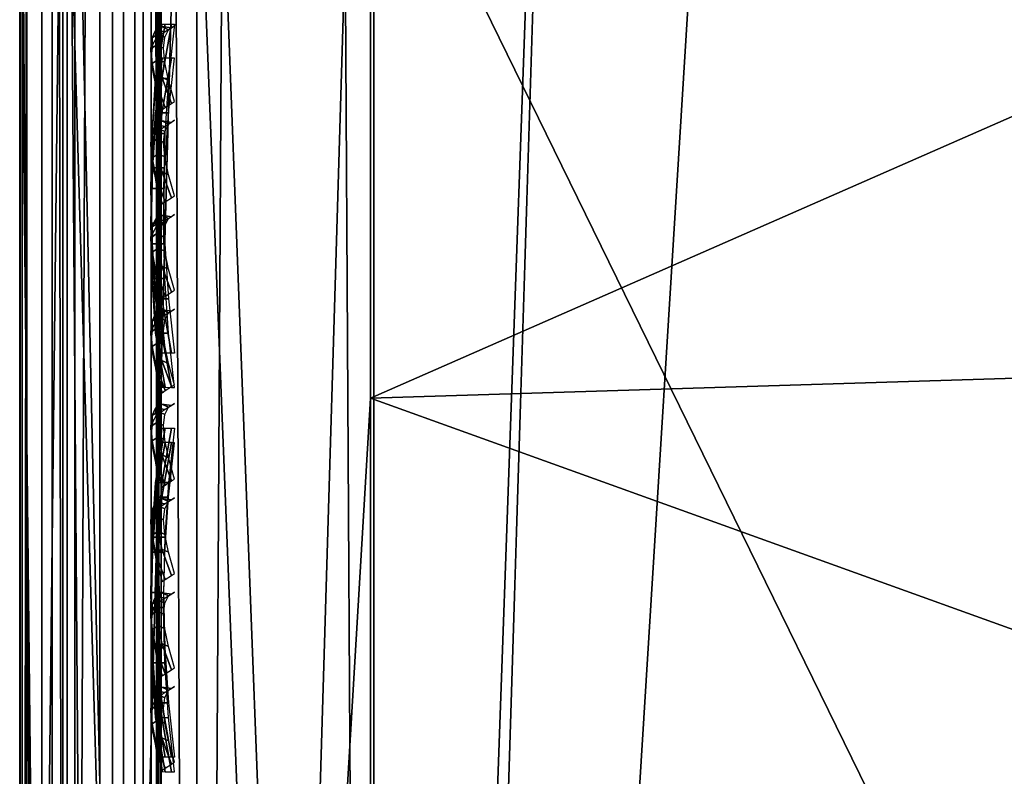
# Model space of a CAD drawing. Header units: inches. Extents: x -6.6 to 28, y -34.6 to 0.
# Tile 130 of 256: x -6.637 to -5.942, y -26.752 to -26.217. Entities that reach past the tile are written whole.
import ezdxf

# ---------------------------------------------------------------- set-up
doc = ezdxf.new("R2010")
doc.units = ezdxf.units.IN
doc.header["$LTSCALE"] = 0.03937
doc.header["$MEASUREMENT"] = 0
for name, color, linetype in [('A-FURN-3-ST', 151, 'Continuous'), ('A-FURN-3-ST-BK', 151, 'Continuous'), ('A-FURN-3-ST-SEAM', 250, 'Continuous'), ('A-FURN-3-STITCH', 15, 'Continuous')]:
    doc.layers.add(name, color=color, linetype=linetype)

msp = doc.modelspace()

# ---------------------------------------------------------------- meshes
at = {"layer": 'A-FURN-3-ST'}
mesh = msp.add_polyface(dxfattribs=at)
corners = [(-6.60383, -29.7968, 5.125), (-6.63732, -7.13385, 5.25), (-6.60383, -7.13385, 5.125), (-6.51232, -29.7968, 5.03349), (-6.51232, -7.13385, 5.03349), (-6.38732, -29.7968, 5), (-6.38732, -7.13385, 5), (-6.51232, -29.18801, 17.96651), (-6.38732, -7.73419, 18), (-6.51232, -7.73419, 17.96651), (-6.60383, -29.18801, 17.875), (-6.60383, -7.73419, 17.875), (-6.63732, -29.18801, 17.75), (-6.63732, -7.73419, 17.75), (-5.67603, -7.07321, 5), (-4.97434, -6.94182, 5), (-4.84486, -29.74389, 5), (-4.2893, -6.741, 5), (-3.62773, -6.47277, 5), (-3.3072, -29.61118, 5), (-2.99627, -6.13979, 5), (-2.40122, -5.74541, 5), (-1.84854, -5.29357, 5), (12.14097, -23.13628, 5), (-1.34375, -4.78878, 5), (14.43294, -21.07026, 5), (-0.89191, -4.2361, 5), (16.49897, -18.77829, 5), (9.64762, -24.95421, 5), (8.33372, -25.76392, 5), (6.97965, -26.50453, 5), (5.58905, -27.17403, 5), (4.16565, -27.77063, 5), (2.71326, -28.29272, 5), (1.2358, -28.73892, 5), (-0.26279, -29.10802, 5), (-1.77848, -29.39904, 5), (-6.63732, -30.04681, 5.50019), (-6.63732, -6.88369, 5.5), (-6.63732, -30.03804, 16.90065), (-6.63732, -6.88369, 16.9), (-6.38732, -29.18801, 18), (-5.61328, -7.67017, 18), (-4.87672, -29.13593, 18), (-4.84956, -7.52889, 18), (-4.10385, -7.31175, 18), (-3.38366, -7.02096, 18), (-3.37083, -29.00573, 18), (-2.69625, -6.65944, 18), (-1.87371, -28.79775, 18), (-0.38936, -28.51254, 18), (-2.04854, -6.23084, 18), (1.07823, -28.15089, 18), (2.52514, -27.71374, 18), (3.94748, -27.20228, 18), (5.34143, -26.61788, 18), (6.70327, -25.96211, 18), (8.02933, -25.23671, 18), (9.31606, -24.44365, 18), (11.75786, -22.66318, 18), (-1.44706, -5.73946, 18), (14.00247, -20.63979, 18), (-0.89786, -5.19026, 18), (16.02586, -18.39517, 18), (-0.40648, -4.58878, 18)]
mesh.append_faces([[corners[k] for k in face] for face in [(0, 1, 2), (3, 2, 4), (5, 4, 6), (7, 8, 9), (10, 9, 11), (12, 11, 13), (6, 14, 5), (5, 14, 15), (16, 15, 17), (16, 17, 18), (16, 18, 19), (19, 18, 20), (19, 20, 21), (22, 23, 21), (24, 25, 22), (26, 27, 24), (28, 29, 21), (21, 29, 30), (21, 30, 31), (31, 32, 21), (21, 32, 33), (21, 33, 34), (34, 35, 21), (21, 35, 36), (21, 36, 19), (1, 37, 38), (38, 39, 40), (40, 39, 12), (40, 12, 13), (8, 41, 42), (42, 41, 43), (42, 43, 44), (44, 43, 45), (45, 43, 46), (46, 43, 47), (46, 47, 48), (48, 47, 49), (48, 49, 50), (48, 50, 51), (51, 50, 52), (51, 52, 53), (53, 54, 51), (51, 54, 55), (51, 55, 56), (56, 57, 51), (51, 57, 58), (51, 59, 60), (60, 61, 62), (62, 63, 64)]])
mesh = msp.add_polyface(dxfattribs=at)
corners = [(-6.63732, -29.7968, 5.25), (-6.63732, -7.13385, 5.25), (-6.60383, -29.7968, 5.125), (-6.60383, -7.13385, 5.125), (-6.51232, -29.7968, 5.03349), (-6.51232, -7.13385, 5.03349), (-6.38732, -29.7968, 5), (-6.44215, -29.4013, 17.9729), (-6.38732, -29.18801, 18), (-6.51232, -29.18801, 17.96651), (-6.56395, -29.38825, 17.90721), (-6.60383, -29.18801, 17.875), (-6.58989, -29.38231, 17.87735), (-6.62516, -29.36876, 17.80919), (-6.63732, -29.35375, 17.73368), (-6.63732, -29.18801, 17.75), (-6.38732, -7.73419, 18), (-6.51232, -7.73419, 17.96651), (-6.60383, -7.73419, 17.875), (-4.87672, -29.13593, 18), (-5.09402, -29.3486, 17.98165), (0.46211, -29.42628, 17.10091), (1.11991, -29.27889, 16.90085), (1.85779, -29.0541, 17.10091), (2.57741, -28.85337, 16.90085), (2.52514, -27.71374, 18), (1.07823, -28.15089, 18), (1.61043, -28.2081, 17.98165), (0.25538, -28.56944, 17.98165), (0.30338, -28.76839, 17.92284), (1.66786, -28.40453, 17.92284), (0.34957, -28.95984, 17.82086), (1.72313, -28.59356, 17.82086), (0.39081, -29.13078, 17.67812), (1.77248, -28.76234, 17.67812), (0.42432, -29.26967, 17.50239), (1.81258, -28.89947, 17.50239), (0.44828, -29.36895, 17.30552), (1.84124, -28.9975, 17.30552), (-0.38936, -28.51254, 18), (-1.0971, -28.86223, 17.98165), (-1.05852, -29.06321, 17.92284), (-1.02139, -29.25663, 17.82086), (-0.98825, -29.42932, 17.67812), (-1.87371, -28.79775, 18), (-2.44235, -29.08822, 17.98165), (-2.41314, -29.29078, 17.92284), (-2.38503, -29.48571, 17.82086), (-3.37083, -29.00573, 18), (-3.776, -29.24953, 17.98165), (-3.75607, -29.45322, 17.92284), (1.12211, -29.28738, 5.50038), (2.58004, -28.86174, 5.50038), (0.45751, -29.40746, 5.28913), (0.44422, -29.35237, 5.19563), (1.8364, -28.98113, 5.19563), (1.85231, -29.03553, 5.28913), (0.4269, -29.2806, 5.11821), (1.81568, -28.91027, 5.11821), (0.39136, -29.13326, 5.03026), (1.77315, -28.76479, 5.03026), (-0.98782, -29.43182, 5.03026), (-1.77848, -29.39904, 5), (-0.26279, -29.10802, 5), (1.2358, -28.73892, 5), (1.86216, -29.06922, 5.39323), (0.46574, -29.44159, 5.39323), (-4.97434, -6.94182, 5), (-4.84486, -29.74389, 5), (-6.63732, -30.04681, 5.50019), (-6.63732, -30.03804, 16.90065), (-6.63732, -6.88369, 5.5)]
mesh.append_faces([[corners[k] for k in face] for face in [(0, 1, 2), (2, 3, 4), (4, 5, 6), (7, 8, 9), (10, 9, 11), (12, 11, 13), (14, 13, 15), (15, 13, 11), (8, 16, 9), (9, 17, 11), (11, 18, 15), (19, 8, 20), (21, 22, 23), (23, 22, 24), (25, 26, 27), (27, 26, 28), (27, 28, 29, 30), (30, 29, 31, 32), (32, 31, 33, 34), (34, 33, 35, 36), (36, 35, 37, 38), (38, 37, 21, 23), (26, 39, 28), (28, 39, 40), (28, 40, 41, 29), (29, 41, 42, 31), (31, 42, 43, 33), (39, 44, 40), (40, 44, 45), (40, 45, 46, 41), (41, 46, 47, 42), (44, 48, 45), (45, 48, 49), (45, 49, 50, 46), (48, 19, 49), (49, 19, 20), (22, 51, 52), (53, 54, 55, 56), (54, 57, 58, 55), (57, 59, 60, 58), (61, 62, 63), (61, 63, 59), (59, 63, 64), (59, 64, 60), (65, 51, 66), (66, 53, 56, 65), (6, 67, 68), (0, 69, 1), (69, 70, 71)]])
at = {"layer": 'A-FURN-3-ST-BK'}
mesh = msp.add_polyface(dxfattribs=at)
corners = [(-6.38787, -25.93436, 18.01328), (-6.38732, -26.0488, 18), (-6.44284, -25.93579, 18.01937), (-6.51232, -26.0488, 18.03349), (-6.4444, -25.55602, 18.52258), (-6.51366, -25.60078, 18.62724), (-6.38965, -25.56782, 18.6366), (-6.38974, -25.54942, 18.52288), (-6.44437, -25.56386, 18.40916), (-6.3897, -25.55737, 18.40795), (-6.44423, -25.59755, 18.30059), (-6.38953, -25.59154, 18.29793), (-6.44399, -25.65513, 18.20254), (-6.38925, -25.64993, 18.19862), (-6.44367, -25.73358, 18.12025), (-6.38886, -25.72947, 18.11529), (-6.44327, -25.82885, 18.05813), (-6.38839, -25.82602, 18.05244), (-6.44449, -27.40747, 25.08968), (-4.94496, -25.99497, 18), (-5.2449, -25.87912, 18.01814), (-4.08433, -25.7905, 18.01814), (-5.25172, -25.75247, 18.07309), (-4.09682, -25.66428, 18.07309), (-5.2574, -25.64678, 18.15949), (-4.10725, -25.55896, 18.15949), (-5.26154, -25.56995, 18.2683), (-4.11483, -25.48239, 18.2683), (-5.26446, -25.51557, 18.45032), (-4.12019, -25.4282, 18.45032), (-4.97409, -25.51487, 18.6366), (-5.26661, -25.9912, 20.25032), (-6.38957, -26.48446, 21.86405), (-4.05489, -26.35942, 21.86405), (-4.09958, -25.90331, 20.25032), (-5.24248, -26.44886, 21.86405)]
mesh.append_faces([[corners[k] for k in face] for face in [(0, 1, 2), (2, 1, 3), (4, 5, 6), (4, 6, 7), (4, 7, 8), (8, 7, 9), (8, 9, 10), (10, 9, 11), (10, 11, 12), (12, 11, 13), (12, 13, 14), (14, 13, 15), (14, 15, 16), (16, 15, 17), (16, 17, 2), (2, 17, 0), (18, 6, 5), (1, 0, 19), (19, 0, 20), (19, 20, 21), (21, 20, 22, 23), (23, 22, 24, 25), (25, 24, 26, 27), (27, 26, 28, 29), (29, 28, 30), (30, 28, 7), (30, 7, 6), (0, 17, 20), (20, 17, 22), (17, 15, 22), (22, 15, 24), (15, 13, 24), (24, 13, 11), (24, 11, 26), (26, 11, 9), (26, 9, 28), (28, 9, 7), (30, 6, 31), (31, 6, 32), (33, 34, 31, 35), (34, 30, 31)]])
mesh = msp.add_polyface(dxfattribs=at)
corners = [(-6.38732, -29.18801, 18), (-6.4428, -29.40371, 17.98494), (-6.51232, -29.18801, 18.03349), (-6.63732, -29.18801, 18.25), (-6.63732, -26.0488, 18.25), (-6.60383, -29.18801, 18.125), (-6.60383, -26.0488, 18.125), (-6.51232, -26.0488, 18.03349), (-6.38732, -26.0488, 18), (-6.38957, -26.48446, 21.86405), (-6.38965, -25.56782, 18.6366), (-6.44449, -27.40747, 25.08968), (-6.51366, -25.60078, 18.62724), (-6.56486, -27.47226, 25.07128), (-6.60421, -25.68871, 18.60227), (-6.59062, -27.50164, 25.06294), (-6.62536, -27.56809, 25.04407), (-6.60417, -29.35516, 31.51208), (-6.63732, -29.47484, 31.47809), (-6.63732, -25.8083, 18.5683), (-6.5135, -29.26722, 31.53706), (-6.38936, -29.23436, 31.54639), (-6.38943, -28.31773, 28.31894), (-6.3895, -27.40109, 25.09149), (-5.09783, -29.3488, 17.98165), (-4.87672, -29.13593, 18), (-4.94496, -25.99497, 18), (-5.26661, -25.9912, 20.25032), (-5.24248, -26.44886, 21.86405), (-5.21834, -26.90653, 23.47777), (-4.01021, -26.81554, 23.47777), (-4.05489, -26.35942, 21.86405), (-5.14593, -28.27951, 28.31894), (-5.17007, -27.82185, 26.70522), (-5.1942, -27.36419, 25.0915), (-5.1218, -28.73717, 29.93267), (-4.87619, -29.18231, 31.54639), (-3.83146, -28.63999, 29.93267), (-5.10484, -29.3022, 31.8356)]
mesh.append_faces([[corners[k] for k in face] for face in [(0, 1, 2), (3, 4, 5), (5, 4, 6), (5, 6, 2), (2, 6, 7), (2, 7, 0), (0, 7, 8), (9, 10, 11), (11, 12, 13), (13, 12, 14), (13, 14, 15), (15, 14, 16), (15, 16, 17), (17, 16, 18), (18, 16, 19), (19, 16, 14), (15, 17, 13), (13, 17, 20), (13, 20, 11), (11, 20, 21), (11, 21, 22), (22, 23, 11), (11, 23, 9), (3, 18, 4), (4, 18, 19), (24, 0, 25), (0, 8, 25), (25, 8, 26), (27, 9, 28), (28, 9, 29), (28, 29, 30, 31), (32, 33, 22), (22, 33, 23), (23, 33, 34), (23, 34, 29), (9, 23, 29), (32, 22, 35), (35, 22, 21), (35, 21, 36), (35, 36, 37), (36, 21, 38)]])
at = {"layer": 'A-FURN-3-ST-SEAM'}
mesh = msp.add_polyface(dxfattribs=at)
corners = [(-6.56393, -14.88851, 17.85626), (-6.55014, -14.88851, 17.86752), (-6.55014, -22.0388, 17.86752), (-6.56393, -22.0388, 17.85626), (-6.55014, -29.18908, 17.86752), (-6.56393, -29.18908, 17.85626), (-6.55014, -29.36539, 17.85115), (-6.56393, -29.36334, 17.84008), (-6.53732, -29.18908, 17.9), (-6.54078, -29.36815, 17.86601), (-6.54078, -29.18908, 17.88263), (-6.53732, -22.0388, 17.9), (-6.54077, -22.0388, 17.88263), (-6.53732, -14.88851, 17.9), (-6.54077, -14.88851, 17.88263), (-6.53732, -7.73823, 17.9), (-6.58065, -29.36229, 17.83438), (-6.58065, -29.18908, 17.85046), (-6.58065, -22.0388, 17.85046), (-6.58064, -14.88851, 17.85046), (-6.61448, -14.88851, 17.85881), (-6.59833, -14.88851, 17.85149), (-6.59833, -22.0388, 17.85149), (-6.61449, -22.0388, 17.85881), (-6.59833, -29.18908, 17.85149), (-6.61449, -29.18908, 17.85881), (-6.59833, -29.36247, 17.83539), (-6.61449, -29.36381, 17.8426), (-6.63547, -29.36891, 17.87012), (-6.63547, -29.18908, 17.88681), (-6.63546, -22.0388, 17.88681), (-6.63546, -14.88851, 17.88681), (-6.6322, -14.88851, 17.92169), (-6.63706, -14.88851, 17.90452), (-6.63706, -22.0388, 17.90452), (-6.6322, -22.0388, 17.92169), (-6.63706, -29.18908, 17.90452), (-6.63221, -29.18908, 17.92169), (-6.63706, -29.37214, 17.88753), (-6.63221, -29.37527, 17.90441), (-6.57183, -29.37991, 17.92944), (-6.55608, -29.37842, 17.92143), (-6.55608, -29.18908, 17.939), (-6.57183, -29.18908, 17.94716), (-6.55608, -22.0388, 17.939), (-6.57183, -22.0388, 17.94716), (-6.55607, -14.88851, 17.939), (-6.57183, -14.88851, 17.94716), (-6.54439, -29.37597, 17.90819), (-6.54439, -29.18908, 17.92554), (-6.54438, -22.0388, 17.92554), (-6.54438, -14.88851, 17.92554), (-6.53732, -29.37112, 17.88312), (-6.54438, -7.73823, 17.92554), (-6.6069, -14.88851, 17.94586), (-6.6069, -22.0388, 17.94586), (-6.6069, -29.18908, 17.94586), (-6.6218, -14.88851, 17.93618), (-6.6218, -22.0388, 17.93618), (-6.6218, -29.18908, 17.93618), (-6.6218, -29.37791, 17.91865), (-6.6069, -29.37967, 17.92817), (-6.55014, -7.73823, 17.86752), (-6.54077, -7.73823, 17.88263)]
mesh.append_faces([[corners[k] for k in face] for face in [(0, 1, 2, 3), (3, 2, 4, 5), (5, 4, 6, 7), (8, 9, 10), (8, 10, 11), (11, 10, 12), (11, 12, 13), (13, 12, 14), (13, 14, 15), (7, 16, 17, 5), (5, 17, 18, 3), (3, 18, 19, 0), (20, 21, 22, 23), (23, 22, 24, 25), (25, 24, 26, 27), (27, 28, 29, 25), (25, 29, 30, 23), (23, 30, 31, 20), (32, 33, 34, 35), (35, 34, 36, 37), (37, 36, 38, 39), (40, 41, 42, 43), (43, 42, 44, 45), (45, 44, 46, 47), (41, 48, 49, 42), (42, 49, 50, 44), (44, 50, 51, 46), (49, 52, 8), (49, 8, 50), (50, 8, 11), (50, 11, 51), (51, 11, 13), (51, 13, 53), (47, 54, 55, 45), (45, 55, 56, 43), (54, 57, 58, 55), (55, 58, 59, 56), (56, 59, 60, 61), (57, 32, 35, 58), (58, 35, 37, 59), (59, 37, 39, 60), (62, 63, 14, 1), (1, 14, 12, 2), (2, 12, 10, 4), (4, 10, 9, 6), (21, 19, 18, 22), (22, 18, 17, 24), (24, 17, 16, 26), (33, 31, 30, 34), (34, 30, 29, 36), (36, 29, 28, 38)]])
mesh = msp.add_polyface(dxfattribs=at)
corners = [(-6.55014, -26.9186, 22.90367), (-6.56393, -26.92943, 22.90059), (-6.56393, -25.7073, 18.59733), (-6.55014, -25.69647, 18.6004), (-6.55014, -25.96698, 18.14201), (-6.56393, -25.96953, 18.15297), (-6.56393, -26.05001, 18.14374), (-6.55014, -26.05001, 18.13248), (-6.56393, -28.14272, 18.14374), (-6.55014, -28.14272, 18.13248), (-6.59833, -28.14272, 18.14851), (-6.58065, -28.14272, 18.14954), (-6.58065, -26.05001, 18.14954), (-6.59833, -26.05001, 18.14851), (-6.58065, -25.97083, 18.15862), (-6.59833, -25.9706, 18.15762), (-6.59833, -25.71189, 18.59602), (-6.58065, -25.71288, 18.59574), (-6.58065, -26.935, 22.89901), (-6.59833, -26.93402, 22.89929), (-6.61449, -26.92697, 22.90129), (-6.61449, -25.70484, 18.59803), (-6.61449, -25.96895, 18.15049), (-6.61449, -26.05001, 18.14119), (-6.61449, -28.14272, 18.14119), (-6.63706, -28.14272, 18.09548), (-6.63547, -28.14272, 18.11319), (-6.63547, -26.05001, 18.11319), (-6.63706, -26.05001, 18.09548), (-6.63547, -25.96262, 18.12321), (-6.63706, -25.95862, 18.10596), (-6.63706, -25.66087, 18.61051), (-6.63547, -25.67791, 18.60568), (-6.63547, -26.90003, 22.90894), (-6.63706, -26.883, 22.91378), (-6.63221, -26.86648, 22.91847), (-6.6322, -25.64435, 18.6152), (-6.6322, -25.95474, 18.08924), (-6.6322, -26.05001, 18.07831), (-6.63221, -28.14272, 18.07831), (-6.55608, -28.14272, 18.061), (-6.57183, -28.14272, 18.05284), (-6.57183, -26.05001, 18.05284), (-6.55608, -26.05001, 18.061), (-6.55608, -25.6277, 18.61993), (-6.57183, -25.61986, 18.62216), (-6.57183, -26.84199, 22.92543), (-6.55608, -26.84983, 22.9232), (-6.54438, -26.86278, 22.91952), (-6.54438, -25.64066, 18.61626), (-6.54438, -26.05001, 18.07446), (-6.54439, -28.14272, 18.07446), (-6.53732, -26.05001, 18.1), (-6.53732, -25.95966, 18.11036), (-6.53732, -25.66522, 18.60928), (-6.53732, -26.88735, 22.91254), (-6.54077, -26.05001, 18.11737), (-6.53732, -28.14272, 18.1), (-6.54077, -25.96357, 18.12728), (-6.54077, -25.68193, 18.60453), (-6.54077, -26.90406, 22.9078), (-6.6069, -26.84324, 22.92507), (-6.6069, -25.62111, 18.62181), (-6.6069, -26.05001, 18.05414), (-6.6069, -28.14272, 18.05414), (-6.6218, -26.85255, 22.92243), (-6.6218, -25.63042, 18.61916), (-6.6218, -26.05001, 18.06382), (-6.6218, -28.14272, 18.06382), (-6.54078, -28.14272, 18.11737)]
mesh.append_faces([[corners[k] for k in face] for face in [(0, 1, 2, 3), (4, 5, 6, 7), (7, 6, 8, 9), (10, 11, 12, 13), (13, 12, 14, 15), (16, 17, 18, 19), (19, 20, 21, 16), (15, 22, 23, 13), (13, 23, 24, 10), (25, 26, 27, 28), (28, 27, 29, 30), (31, 32, 33, 34), (34, 35, 36, 31), (30, 37, 38, 28), (28, 38, 39, 25), (40, 41, 42, 43), (44, 45, 46, 47), (47, 48, 49, 44), (43, 50, 51, 40), (52, 51, 50), (52, 50, 53), (54, 49, 55), (55, 49, 48), (56, 57, 52), (56, 52, 58), (59, 54, 60), (60, 54, 55), (61, 46, 45, 62), (63, 42, 41, 64), (65, 61, 62, 66), (67, 63, 64, 68), (35, 65, 66, 36), (38, 67, 68, 39), (20, 33, 32, 21), (22, 29, 27, 23), (23, 27, 26, 24), (1, 18, 17, 2), (5, 14, 12, 6), (6, 12, 11, 8), (60, 0, 3, 59), (58, 4, 7, 56), (56, 7, 9, 69)]])
mesh = msp.add_polyface(dxfattribs=at)
corners = [(-6.55014, -29.36285, 31.5102), (-6.56393, -29.37368, 31.50712), (-6.56393, -26.92943, 22.90059), (-6.55014, -26.9186, 22.90367), (-6.55014, -28.14272, 18.13248), (-6.56393, -28.14272, 18.14374), (-6.56393, -29.18908, 18.14374), (-6.55014, -29.18908, 18.13248), (-6.59833, -29.18908, 18.14851), (-6.58065, -29.18908, 18.14954), (-6.58065, -28.14272, 18.14954), (-6.59833, -28.14272, 18.14851), (-6.59833, -26.93402, 22.89929), (-6.58065, -26.935, 22.89901), (-6.58065, -29.37926, 31.50554), (-6.59833, -29.37827, 31.50582), (-6.61449, -29.37122, 31.50782), (-6.61449, -26.92697, 22.90129), (-6.61449, -28.14272, 18.14119), (-6.61449, -29.18908, 18.14119), (-6.63706, -29.18908, 18.09548), (-6.63547, -29.18908, 18.11319), (-6.63547, -28.14272, 18.11319), (-6.63706, -28.14272, 18.09548), (-6.63706, -26.883, 22.91378), (-6.63547, -26.90003, 22.90894), (-6.63547, -29.34429, 31.51547), (-6.63706, -29.32726, 31.52031), (-6.63221, -29.31074, 31.525), (-6.63221, -26.86648, 22.91847), (-6.63221, -28.14272, 18.07831), (-6.63221, -29.18908, 18.07831), (-6.55608, -29.33237, 18.052), (-6.57183, -29.33137, 18.04391), (-6.57183, -29.18908, 18.05284), (-6.55608, -29.18908, 18.061), (-6.57183, -28.14272, 18.05284), (-6.55608, -28.14272, 18.061), (-6.55608, -26.84983, 22.9232), (-6.57183, -26.84199, 22.92543), (-6.57183, -29.28624, 31.53196), (-6.55608, -29.29409, 31.52973), (-6.54439, -29.30704, 31.52605), (-6.54438, -26.86278, 22.91952), (-6.54439, -28.14272, 18.07446), (-6.54439, -29.18908, 18.07446), (-6.54439, -29.33404, 18.06536), (-6.53732, -29.18908, 18.1), (-6.53732, -28.14272, 18.1), (-6.53732, -26.05001, 18.1), (-6.53732, -26.88735, 22.91254), (-6.53732, -29.3316, 31.51907), (-6.54078, -29.18908, 18.11737), (-6.53732, -29.33719, 18.0907), (-6.54078, -28.14272, 18.11737), (-6.54077, -26.05001, 18.11737), (-6.54077, -26.90406, 22.9078), (-6.54078, -29.34831, 31.51433), (-6.6069, -29.28749, 31.5316), (-6.6069, -26.84324, 22.92507), (-6.6069, -28.14272, 18.05414), (-6.6069, -29.18908, 18.05414), (-6.6069, -29.33153, 18.0452), (-6.6218, -29.2968, 31.52896), (-6.6218, -26.85255, 22.92243), (-6.6218, -28.14272, 18.06382), (-6.6218, -29.18908, 18.06382), (-6.6218, -29.33272, 18.0548)]
mesh.append_faces([[corners[k] for k in face] for face in [(0, 1, 2, 3), (4, 5, 6, 7), (8, 9, 10, 11), (12, 13, 14, 15), (15, 16, 17, 12), (11, 18, 19, 8), (20, 21, 22, 23), (24, 25, 26, 27), (27, 28, 29, 24), (23, 30, 31, 20), (32, 33, 34, 35), (35, 34, 36, 37), (38, 39, 40, 41), (41, 42, 43, 38), (37, 44, 45, 35), (35, 45, 46, 32), (47, 46, 45), (47, 45, 48), (48, 45, 44), (48, 44, 49), (50, 43, 51), (51, 43, 42), (52, 53, 47), (52, 47, 54), (54, 47, 48), (54, 48, 55), (56, 50, 57), (57, 50, 51), (58, 40, 39, 59), (60, 36, 34, 61), (61, 34, 33, 62), (63, 58, 59, 64), (65, 60, 61, 66), (66, 61, 62, 67), (28, 63, 64, 29), (30, 65, 66, 31), (16, 26, 25, 17), (18, 22, 21, 19), (1, 14, 13, 2), (5, 10, 9, 6), (57, 0, 3, 56), (54, 4, 7, 52)]])
at = {"layer": 'A-FURN-3-STITCH'}
mesh = msp.add_polymesh((7, 4), dxfattribs=at)
for k, corner in enumerate([(-6.53666, -26.22027, 18.05261), (-6.53449, -26.22027, 18.05117), (-6.53018, -26.22027, 18.04825), (-6.52804, -26.22027, 18.04677), (-6.54094, -26.25862, 18.04627), (-6.54131, -26.25861, 18.04107), (-6.537, -26.25861, 18.03815), (-6.53231, -26.25861, 18.04043), (-6.54351, -26.29745, 18.04243), (-6.54389, -26.29744, 18.03724), (-6.53958, -26.29744, 18.03432), (-6.53489, -26.29744, 18.03659), (-6.54438, -26.33652, 18.04113), (-6.54475, -26.33651, 18.03594), (-6.54044, -26.33651, 18.03302), (-6.53575, -26.33651, 18.03529), (-6.54352, -26.37559, 18.04237), (-6.54389, -26.37559, 18.03718), (-6.53958, -26.37558, 18.03426), (-6.53489, -26.37558, 18.03653), (-6.54094, -26.41442, 18.04614), (-6.54131, -26.41442, 18.04095), (-6.537, -26.41442, 18.03803), (-6.53232, -26.41442, 18.0403), (-6.53667, -26.45278, 18.05242), (-6.53454, -26.45278, 18.05092), (-6.53023, -26.45278, 18.048), (-6.52804, -26.45277, 18.04658)]):
    mesh.set_mesh_vertex(divmod(k, 4), corner)
mesh = msp.add_polymesh((7, 4), dxfattribs=at)
for k, corner in enumerate([(-6.52804, -26.22155, 20.72942), (-6.53018, -26.22299, 20.72908), (-6.53449, -26.22584, 20.72841), (-6.53666, -26.22724, 20.72808), (-6.53231, -26.22422, 20.7682), (-6.537, -26.22201, 20.76872), (-6.54131, -26.22485, 20.76805), (-6.54094, -26.22991, 20.76686), (-6.53489, -26.22945, 20.80686), (-6.53958, -26.22724, 20.80739), (-6.54389, -26.23008, 20.80671), (-6.54351, -26.23513, 20.80552), (-6.53575, -26.23719, 20.84518), (-6.54044, -26.23498, 20.8457), (-6.54475, -26.23782, 20.84503), (-6.54438, -26.24288, 20.84384), (-6.53489, -26.24741, 20.88291), (-6.53958, -26.2452, 20.88344), (-6.54389, -26.24804, 20.88276), (-6.54352, -26.2531, 20.88157), (-6.53232, -26.26004, 20.91983), (-6.537, -26.25783, 20.92035), (-6.54131, -26.26067, 20.91968), (-6.54094, -26.26572, 20.91849), (-6.52804, -26.275, 20.9557), (-6.53023, -26.27638, 20.95538), (-6.53454, -26.27922, 20.95471), (-6.53667, -26.28068, 20.95436)]):
    mesh.set_mesh_vertex(divmod(k, 4), corner)
mesh = msp.add_polymesh((7, 4), dxfattribs=at)
for k, corner in enumerate([(-6.52804, -26.24443, 17.95579), (-6.53018, -26.2444, 17.9543), (-6.53449, -26.24436, 17.95138), (-6.53666, -26.24433, 17.94995), (-6.53231, -26.28288, 17.96146), (-6.537, -26.28292, 17.96373), (-6.54131, -26.28287, 17.96081), (-6.54094, -26.28278, 17.95562), (-6.53489, -26.32177, 17.96462), (-6.53958, -26.32181, 17.96689), (-6.54389, -26.32176, 17.96397), (-6.54351, -26.32167, 17.95878), (-6.53575, -26.36086, 17.96524), (-6.54044, -26.36089, 17.96751), (-6.54475, -26.36084, 17.96459), (-6.54438, -26.36076, 17.9594), (-6.53489, -26.3999, 17.96332), (-6.53958, -26.39994, 17.96559), (-6.54389, -26.39989, 17.96267), (-6.54352, -26.3998, 17.95748), (-6.53232, -26.43866, 17.95887), (-6.537, -26.4387, 17.96114), (-6.54131, -26.43865, 17.95822), (-6.54094, -26.43857, 17.95303), (-6.52804, -26.4769, 17.95192), (-6.53023, -26.47688, 17.9505), (-6.53454, -26.47683, 17.94758), (-6.53667, -26.47681, 17.94608)]):
    mesh.set_mesh_vertex(divmod(k, 4), corner)
mesh = msp.add_polymesh((7, 4), dxfattribs=at)
for k, corner in enumerate([(-6.52804, -26.28821, 20.96415), (-6.53018, -26.28966, 20.96381), (-6.53449, -26.2925, 20.96313), (-6.53666, -26.2939, 20.9628), (-6.53231, -26.29089, 21.00292), (-6.537, -26.28867, 21.00344), (-6.54131, -26.29152, 21.00277), (-6.54094, -26.29657, 21.00158), (-6.53489, -26.29611, 21.04159), (-6.53958, -26.2939, 21.04211), (-6.54389, -26.29674, 21.04144), (-6.54351, -26.3018, 21.04024), (-6.53575, -26.30386, 21.0799), (-6.54044, -26.30164, 21.08043), (-6.54475, -26.30449, 21.07975), (-6.54438, -26.30954, 21.07856), (-6.53489, -26.31407, 21.11764), (-6.53958, -26.31186, 21.11816), (-6.54389, -26.3147, 21.11749), (-6.54352, -26.31976, 21.11629), (-6.53232, -26.3267, 21.15455), (-6.537, -26.32449, 21.15508), (-6.54131, -26.32733, 21.1544), (-6.54094, -26.33239, 21.15321), (-6.52804, -26.34166, 21.19043), (-6.53023, -26.34304, 21.1901), (-6.53454, -26.34588, 21.18943), (-6.53667, -26.34734, 21.18908)]):
    mesh.set_mesh_vertex(divmod(k, 4), corner)
mesh = msp.add_polymesh((7, 4), dxfattribs=at)
for k, corner in enumerate([(-6.52804, -26.35487, 21.19887), (-6.53018, -26.35632, 21.19853), (-6.53449, -26.35916, 21.19786), (-6.53666, -26.36056, 21.19753), (-6.53231, -26.35755, 21.23765), (-6.537, -26.35533, 21.23817), (-6.54131, -26.35818, 21.2375), (-6.54094, -26.36323, 21.2363), (-6.53489, -26.36277, 21.27631), (-6.53958, -26.36056, 21.27683), (-6.54389, -26.3634, 21.27616), (-6.54351, -26.36846, 21.27497), (-6.53575, -26.37052, 21.31463), (-6.54044, -26.3683, 21.31515), (-6.54475, -26.37115, 21.31448), (-6.54438, -26.3762, 21.31328), (-6.53489, -26.38073, 21.35236), (-6.53958, -26.37852, 21.35288), (-6.54389, -26.38136, 21.35221), (-6.54352, -26.38642, 21.35102), (-6.53232, -26.39336, 21.38928), (-6.537, -26.39115, 21.3898), (-6.54131, -26.39399, 21.38913), (-6.54094, -26.39905, 21.38793), (-6.52804, -26.40832, 21.42515), (-6.53023, -26.4097, 21.42482), (-6.53454, -26.41254, 21.42415), (-6.53667, -26.41401, 21.42381)]):
    mesh.set_mesh_vertex(divmod(k, 4), corner)
mesh = msp.add_polymesh((7, 4), dxfattribs=at)
for k, corner in enumerate([(-6.52804, -26.42153, 21.43359), (-6.53018, -26.42298, 21.43325), (-6.53449, -26.42582, 21.43258), (-6.53666, -26.42722, 21.43225), (-6.53231, -26.42421, 21.47237), (-6.537, -26.422, 21.47289), (-6.54131, -26.42484, 21.47222), (-6.54094, -26.42989, 21.47103), (-6.53489, -26.42943, 21.51103), (-6.53958, -26.42722, 21.51156), (-6.54389, -26.43006, 21.51088), (-6.54351, -26.43512, 21.50969), (-6.53575, -26.43718, 21.54935), (-6.54044, -26.43497, 21.54987), (-6.54475, -26.43781, 21.5492), (-6.54438, -26.44286, 21.54801), (-6.53489, -26.4474, 21.58708), (-6.53958, -26.44518, 21.58761), (-6.54389, -26.44803, 21.58693), (-6.54352, -26.45308, 21.58574), (-6.53232, -26.46002, 21.624), (-6.537, -26.45781, 21.62452), (-6.54131, -26.46065, 21.62385), (-6.54094, -26.46571, 21.62266), (-6.52804, -26.47498, 21.65987), (-6.53023, -26.47636, 21.65955), (-6.53454, -26.47921, 21.65888), (-6.53667, -26.48067, 21.65853)]):
    mesh.set_mesh_vertex(divmod(k, 4), corner)
mesh = msp.add_polymesh((7, 4), dxfattribs=at)
for k, corner in enumerate([(-6.52804, -26.4882, 21.66832), (-6.53018, -26.48964, 21.66798), (-6.53449, -26.49248, 21.6673), (-6.53666, -26.49388, 21.66697), (-6.53231, -26.49087, 21.70709), (-6.537, -26.48866, 21.70761), (-6.54131, -26.4915, 21.70694), (-6.54094, -26.49655, 21.70575), (-6.53489, -26.49609, 21.74576), (-6.53958, -26.49388, 21.74628), (-6.54389, -26.49672, 21.74561), (-6.54351, -26.50178, 21.74441), (-6.53575, -26.50384, 21.78407), (-6.54044, -26.50163, 21.7846), (-6.54475, -26.50447, 21.78393), (-6.54438, -26.50953, 21.78273), (-6.53489, -26.51406, 21.82181), (-6.53958, -26.51185, 21.82233), (-6.54389, -26.51469, 21.82166), (-6.54352, -26.51974, 21.82046), (-6.53232, -26.52669, 21.85872), (-6.537, -26.52447, 21.85925), (-6.54131, -26.52732, 21.85858), (-6.54094, -26.53237, 21.85738), (-6.52804, -26.54164, 21.8946), (-6.53023, -26.54302, 21.89427), (-6.53454, -26.54587, 21.8936), (-6.53667, -26.54733, 21.89325)]):
    mesh.set_mesh_vertex(divmod(k, 4), corner)
mesh = msp.add_polymesh((7, 4), dxfattribs=at)
for k, corner in enumerate([(-6.53666, -26.50564, 18.05261), (-6.53449, -26.50564, 18.05117), (-6.53018, -26.50564, 18.04825), (-6.52804, -26.50564, 18.04677), (-6.54094, -26.54399, 18.04627), (-6.54131, -26.54398, 18.04107), (-6.537, -26.54398, 18.03815), (-6.53231, -26.54398, 18.04043), (-6.54351, -26.58282, 18.04243), (-6.54389, -26.58281, 18.03724), (-6.53958, -26.58281, 18.03432), (-6.53489, -26.58281, 18.03659), (-6.54438, -26.62189, 18.04113), (-6.54475, -26.62188, 18.03594), (-6.54044, -26.62188, 18.03302), (-6.53575, -26.62188, 18.03529), (-6.54352, -26.66096, 18.04237), (-6.54389, -26.66096, 18.03718), (-6.53958, -26.66095, 18.03426), (-6.53489, -26.66095, 18.03653), (-6.54094, -26.69979, 18.04614), (-6.54131, -26.69979, 18.04095), (-6.537, -26.69979, 18.03803), (-6.53232, -26.69979, 18.0403), (-6.53667, -26.73815, 18.05242), (-6.53454, -26.73815, 18.05092), (-6.53023, -26.73815, 18.048), (-6.52804, -26.73815, 18.04658)]):
    mesh.set_mesh_vertex(divmod(k, 4), corner)
mesh = msp.add_polymesh((7, 4), dxfattribs=at)
for k, corner in enumerate([(-6.52804, -26.51596, 17.95579), (-6.53018, -26.51593, 17.9543), (-6.53449, -26.51589, 17.95138), (-6.53666, -26.51586, 17.94995), (-6.53231, -26.55441, 17.96146), (-6.537, -26.55445, 17.96373), (-6.54131, -26.5544, 17.96081), (-6.54094, -26.55431, 17.95562), (-6.53489, -26.5933, 17.96462), (-6.53958, -26.59334, 17.96689), (-6.54389, -26.59329, 17.96397), (-6.54351, -26.5932, 17.95878), (-6.53575, -26.63239, 17.96524), (-6.54044, -26.63242, 17.96751), (-6.54475, -26.63237, 17.96459), (-6.54438, -26.63229, 17.9594), (-6.53489, -26.67143, 17.96332), (-6.53958, -26.67147, 17.96559), (-6.54389, -26.67142, 17.96267), (-6.54352, -26.67133, 17.95748), (-6.53232, -26.71019, 17.95887), (-6.537, -26.71023, 17.96114), (-6.54131, -26.71018, 17.95822), (-6.54094, -26.7101, 17.95303), (-6.52804, -26.74843, 17.95192), (-6.53023, -26.74841, 17.9505), (-6.53454, -26.74836, 17.94758), (-6.53667, -26.74834, 17.94608)]):
    mesh.set_mesh_vertex(divmod(k, 4), corner)
mesh = msp.add_polymesh((7, 4), dxfattribs=at)
for k, corner in enumerate([(-6.52804, -26.55486, 21.90304), (-6.53018, -26.5563, 21.9027), (-6.53449, -26.55914, 21.90203), (-6.53666, -26.56054, 21.9017), (-6.53231, -26.55753, 21.94182), (-6.537, -26.55532, 21.94234), (-6.54131, -26.55816, 21.94167), (-6.54094, -26.56322, 21.94047), (-6.53489, -26.56276, 21.98048), (-6.53958, -26.56054, 21.981), (-6.54389, -26.56339, 21.98033), (-6.54351, -26.56844, 21.97914), (-6.53575, -26.5705, 22.0188), (-6.54044, -26.56829, 22.01932), (-6.54475, -26.57113, 22.01865), (-6.54438, -26.57619, 22.01745), (-6.53489, -26.58072, 22.05653), (-6.53958, -26.57851, 22.05705), (-6.54389, -26.58135, 22.05638), (-6.54352, -26.5864, 22.05519), (-6.53232, -26.59335, 22.09345), (-6.537, -26.59113, 22.09397), (-6.54131, -26.59398, 22.0933), (-6.54094, -26.59903, 22.0921), (-6.52804, -26.60831, 22.12932), (-6.53023, -26.60969, 22.12899), (-6.53454, -26.61253, 22.12832), (-6.53667, -26.61399, 22.12798)]):
    mesh.set_mesh_vertex(divmod(k, 4), corner)
mesh = msp.add_polymesh((7, 4), dxfattribs=at)
for k, corner in enumerate([(-6.52804, -26.62152, 22.13776), (-6.53018, -26.62296, 22.13742), (-6.53449, -26.62581, 22.13675), (-6.53666, -26.6272, 22.13642), (-6.53231, -26.62419, 22.17654), (-6.537, -26.62198, 22.17706), (-6.54131, -26.62482, 22.17639), (-6.54094, -26.62988, 22.1752), (-6.53489, -26.62942, 22.2152), (-6.53958, -26.62721, 22.21573), (-6.54389, -26.63005, 22.21506), (-6.54351, -26.6351, 22.21386), (-6.53575, -26.63716, 22.25352), (-6.54044, -26.63495, 22.25404), (-6.54475, -26.63779, 22.25337), (-6.54438, -26.64285, 22.25218), (-6.53489, -26.64738, 22.29125), (-6.53958, -26.64517, 22.29178), (-6.54389, -26.64801, 22.29111), (-6.54352, -26.65307, 22.28991), (-6.53232, -26.66001, 22.32817), (-6.537, -26.6578, 22.32869), (-6.54131, -26.66064, 22.32802), (-6.54094, -26.66569, 22.32683), (-6.52804, -26.67497, 22.36404), (-6.53023, -26.67635, 22.36372), (-6.53454, -26.67919, 22.36305), (-6.53667, -26.68065, 22.3627)]):
    mesh.set_mesh_vertex(divmod(k, 4), corner)
mesh = msp.add_polymesh((7, 4), dxfattribs=at)
for k, corner in enumerate([(-6.52804, -26.68818, 22.37249), (-6.53018, -26.68963, 22.37215), (-6.53449, -26.69247, 22.37148), (-6.53666, -26.69387, 22.37114), (-6.53231, -26.69085, 22.41126), (-6.537, -26.68864, 22.41179), (-6.54131, -26.69148, 22.41111), (-6.54094, -26.69654, 22.40992), (-6.53489, -26.69608, 22.44993), (-6.53958, -26.69387, 22.45045), (-6.54389, -26.69671, 22.44978), (-6.54351, -26.70176, 22.44858), (-6.53575, -26.70382, 22.48824), (-6.54044, -26.70161, 22.48877), (-6.54475, -26.70445, 22.4881), (-6.54438, -26.70951, 22.4869), (-6.53489, -26.71404, 22.52598), (-6.53958, -26.71183, 22.5265), (-6.54389, -26.71467, 22.52583), (-6.54352, -26.71973, 22.52464), (-6.53232, -26.72667, 22.56289), (-6.537, -26.72446, 22.56342), (-6.54131, -26.7273, 22.56275), (-6.54094, -26.73235, 22.56155), (-6.52804, -26.74163, 22.59877), (-6.53023, -26.74301, 22.59844), (-6.53454, -26.74585, 22.59777), (-6.53667, -26.74731, 22.59743)]):
    mesh.set_mesh_vertex(divmod(k, 4), corner)

doc.saveas('drawing.dxf')
